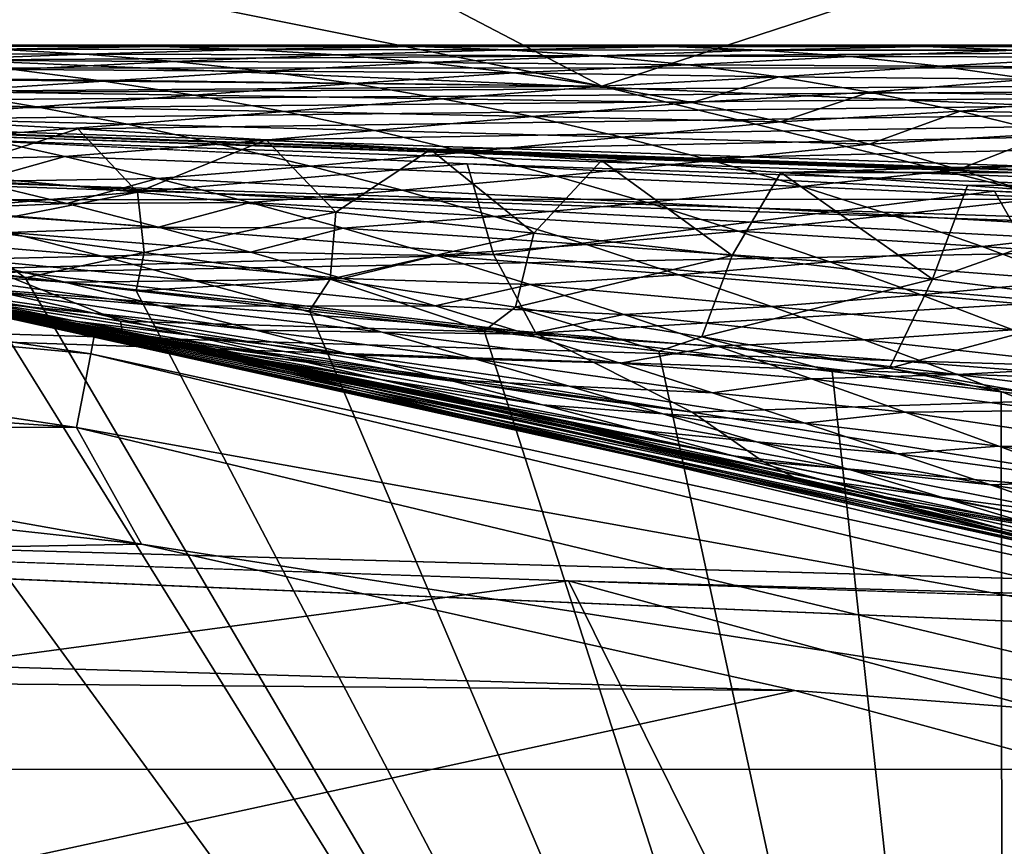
# Model space of a CAD drawing. Header units: metres. Extents: x -24 to 127, y -24 to 24.
# Tile 80 of 151: x 4.19 to 5.64, y 21.32 to 22.54. Entities that reach past the tile are written whole.
import ezdxf

# ---------------------------------------------------------------- set-up
doc = ezdxf.new("R2010")
doc.units = ezdxf.units.M
doc.layers.add('solid_12_381_051_XXX', color=7, linetype='CONTINUOUS')

msp = doc.modelspace()

# ---------------------------------------------------------------- linework, layer by layer
at = {"layer": 'solid_12_381_051_XXX'}
for points in [[(3.848663, 23.063774, -0.07612), (4.062656, 22.637766), (5.044343, 22.439543)], [(5.740109, 22.667179, -0.07612), (3.848663, 23.063774, -0.07612), (5.044343, 22.439543)], [(8.933308, 22.274727, -4), (-7.031469, 22.946747, -4), (7.005678, 22.954544, -4)], [(8.933308, 22.274727, -4), (-8.949168, 22.26848, -4), (-7.031469, 22.946747, -4)], [(5.740109, 22.667179, -0.07612), (5.044343, 22.439543), (6.013725, 22.199797)], [(5.044343, 22.439543), (4.062656, 22.637766), (-0.015625, 22.499403)], [(5.044343, 22.439543), (-0.015625, 22.499403), (1.943811, 22.415854)], [(7.606724, 22.5, 114.515129), (0, 22.5, 114.507355), (2.146884, 22.466335, 114.818726)], [(7.606724, 22.5, 114.515129), (0, 22.5, 109.235703), (0, 22.5, 114.507355)], [(0.16062, 22.5, 109.235703), (0, 22.5, 109.235703), (7.606724, 22.5, 114.515129)], [(0.470087, 22.5, 109.235703), (0.16062, 22.5, 109.235703), (7.606724, 22.5, 114.515129)], [(0.533482, 22.5, 109.235703), (0.470087, 22.5, 109.235703), (7.606724, 22.5, 114.515129)], [(0.906506, 22.5, 109.235703), (0.533482, 22.5, 109.235703), (7.606724, 22.5, 114.515129)], [(1.28007, 22.5, 109.235703), (0.906506, 22.5, 109.235703), (7.606724, 22.5, 114.515129)], [(1.394526, 22.5, 109.235703), (1.28007, 22.5, 109.235703), (7.606724, 22.5, 114.515129)], [(1.653482, 22.5, 109.235703), (1.394526, 22.5, 109.235703), (7.606724, 22.5, 114.515129)], [(1.848878, 22.5, 109.235703), (1.653482, 22.5, 109.235703), (7.606724, 22.5, 114.515129)], [(2.026764, 22.5, 109.235703), (1.848878, 22.5, 109.235703), (7.606724, 22.5, 114.515129)], [(2.297986, 22.5, 109.235703), (2.026764, 22.5, 109.235703), (7.606724, 22.5, 114.515129)], [(10.720442, 22.466816, 114.824646), (7.606724, 22.5, 114.515129), (2.146884, 22.466335, 114.818726)], [(2.399938, 22.5, 109.235703), (2.297986, 22.5, 109.235703), (7.606724, 22.5, 114.515129)], [(2.741849, 22.5, 109.235703), (2.399938, 22.5, 109.235703), (7.606724, 22.5, 114.515129)], [(3.146214, 22.5, 109.235703), (2.741849, 22.5, 109.235703), (7.606724, 22.5, 114.515129)], [(3.519418, 22.5, 109.235703), (3.146214, 22.5, 109.235703), (7.606724, 22.5, 114.515129)], [(3.61309, 22.5, 109.235703), (3.519418, 22.5, 109.235703), (7.606724, 22.5, 114.515129)], [(3.892503, 22.5, 109.235703), (3.61309, 22.5, 109.235703), (7.606724, 22.5, 114.515129)], [(4.040703, 22.5, 109.235703), (3.892503, 22.5, 109.235703), (7.606724, 22.5, 114.515129)], [(4.021681, 22.498631, 109.044868), (4.040703, 22.5, 109.235703), (4.265714, 22.5, 109.235703)], [(4.021681, 22.498631, 109.044868), (4.265714, 22.5, 109.235703), (4.394242, 22.498325, 109.046364)], [(4.265714, 22.5, 109.235703), (4.040703, 22.5, 109.235703), (7.606724, 22.5, 114.515129)], [(4.463353, 22.5, 109.235703), (4.265714, 22.5, 109.235703), (7.606724, 22.5, 114.515129)], [(4.394242, 22.498325, 109.046364), (4.265714, 22.5, 109.235703), (4.463353, 22.5, 109.235703)], [(4.394242, 22.498325, 109.046364), (4.463353, 22.5, 109.235703), (4.639316, 22.5, 109.235703)], [(4.394242, 22.498325, 109.046364), (4.639316, 22.5, 109.235703), (4.771384, 22.497971, 109.042328)], [(4.639316, 22.5, 109.235703), (4.463353, 22.5, 109.235703), (7.606724, 22.5, 114.515129)], [(4.88132, 22.5, 109.235703), (4.639316, 22.5, 109.235703), (7.606724, 22.5, 114.515129)], [(4.771384, 22.497971, 109.042328), (4.639316, 22.5, 109.235703), (4.88132, 22.5, 109.235703)], [(4.771384, 22.497971, 109.042328), (4.88132, 22.5, 109.235703), (5.013588, 22.5, 109.235703)], [(4.771384, 22.497971, 109.042328), (5.013588, 22.5, 109.235703), (5.145227, 22.498013, 109.044296)], [(5.013588, 22.5, 109.235703), (4.88132, 22.5, 109.235703), (7.606724, 22.5, 114.515129)], [(5.294887, 22.5, 109.235703), (5.013588, 22.5, 109.235703), (7.606724, 22.5, 114.515129)], [(5.145227, 22.498013, 109.044296), (5.013588, 22.5, 109.235703), (5.294887, 22.5, 109.235703)], [(5.145227, 22.498013, 109.044296), (5.294887, 22.5, 109.235703), (5.388845, 22.5, 109.235703)], [(5.145227, 22.498013, 109.044296), (5.388845, 22.5, 109.235703), (5.519754, 22.498194, 109.04657)], [(5.388845, 22.5, 109.235703), (5.294887, 22.5, 109.235703), (7.606724, 22.5, 114.515129)], [(5.703902, 22.5, 109.235703), (5.388845, 22.5, 109.235703), (7.606724, 22.5, 114.515129)], [(5.519754, 22.498194, 109.04657), (5.388845, 22.5, 109.235703), (5.703902, 22.5, 109.235703)], [(5.519754, 22.498194, 109.04657), (5.703902, 22.5, 109.235703), (5.76498, 22.5, 109.235703)], [(5.519754, 22.498194, 109.04657), (5.76498, 22.5, 109.235703), (5.895047, 22.498127, 109.049065)], [(3.914098, 22.488068, 108.657295), (4.152921, 22.494389, 108.853584), (4.284176, 22.486998, 108.6623)], [(4.046396, 22.477964, 108.464043), (3.914098, 22.488068, 108.657295), (4.284176, 22.486998, 108.6623)], [(4.152921, 22.494389, 108.853584), (4.021681, 22.498631, 109.044868), (4.394242, 22.498325, 109.046364)], [(4.046396, 22.477964, 108.464043), (4.284176, 22.486998, 108.6623), (4.415474, 22.476198, 108.470978)], [(4.152921, 22.494389, 108.853584), (4.394242, 22.498325, 109.046364), (4.524503, 22.493778, 108.857002)], [(4.284176, 22.486998, 108.6623), (4.152921, 22.494389, 108.853584), (4.524503, 22.493778, 108.857002)], [(4.284176, 22.486998, 108.6623), (4.524503, 22.493778, 108.857002), (4.654765, 22.485983, 108.667694)], [(4.415474, 22.476198, 108.470978), (4.284176, 22.486998, 108.6623), (4.654765, 22.485983, 108.667694)], [(4.524503, 22.493778, 108.857002), (4.394242, 22.498325, 109.046364), (4.771384, 22.497971, 109.042328)], [(4.415474, 22.476198, 108.470978), (4.654765, 22.485983, 108.667694), (4.785057, 22.474558, 108.478401)], [(4.524503, 22.493778, 108.857002), (4.771384, 22.497971, 109.042328), (4.904662, 22.49299, 108.849167)], [(4.654765, 22.485983, 108.667694), (4.524503, 22.493778, 108.857002), (4.904662, 22.49299, 108.849167)], [(4.654765, 22.485983, 108.667694), (4.904662, 22.49299, 108.849167), (5.037927, 22.484238, 108.656128)], [(4.785057, 22.474558, 108.478401), (4.654765, 22.485983, 108.667694), (5.037927, 22.484238, 108.656128)], [(4.904662, 22.49299, 108.849167), (4.771384, 22.497971, 109.042328), (5.145227, 22.498013, 109.044296)], [(4.785057, 22.474558, 108.478401), (5.037927, 22.484238, 108.656128), (5.171206, 22.471176, 108.463165)], [(4.904662, 22.49299, 108.849167), (5.145227, 22.498013, 109.044296), (5.277575, 22.4928, 108.853149)], [(5.037927, 22.484238, 108.656128), (4.904662, 22.49299, 108.849167), (5.277575, 22.4928, 108.853149)], [(5.037927, 22.484238, 108.656128), (5.277575, 22.4928, 108.853149), (5.409888, 22.483374, 108.662193)], [(5.171206, 22.471176, 108.463165), (5.037927, 22.484238, 108.656128), (5.409888, 22.483374, 108.662193)], [(5.277575, 22.4928, 108.853149), (5.145227, 22.498013, 109.044296), (5.519754, 22.498194, 109.04657)], [(5.277575, 22.4928, 108.853149), (5.519754, 22.498194, 109.04657), (5.651132, 22.49251, 108.857559)], [(5.409888, 22.483374, 108.662193), (5.277575, 22.4928, 108.853149), (5.651132, 22.49251, 108.857559)], [(5.409888, 22.483374, 108.662193), (5.651132, 22.49251, 108.857559), (5.782453, 22.482279, 108.668808)], [(5.651132, 22.49251, 108.857559), (5.519754, 22.498194, 109.04657), (5.895047, 22.498127, 109.049065)], [(59.861588, 20.49943, 144.450394), (1.120382, 22.47504, 144.451141), (1.117329, 22.39463, 144.784668)], [(59.861588, 20.49943, 144.450394), (1.333833, 22.467861, 142.70961), (1.120382, 22.47504, 144.451141)], [(4.178785, 22.46442, 108.27066), (4.046396, 22.477964, 108.464043), (4.415474, 22.476198, 108.470978)], [(4.178785, 22.46442, 108.27066), (4.415474, 22.476198, 108.470978), (4.546849, 22.461767, 108.279594)], [(4.546849, 22.461767, 108.279594), (4.415474, 22.476198, 108.470978), (4.785057, 22.474558, 108.478401)], [(4.546849, 22.461767, 108.279594), (4.785057, 22.474558, 108.478401), (4.915408, 22.459154, 108.289108)], [(4.915408, 22.459154, 108.289108), (4.785057, 22.474558, 108.478401), (5.171206, 22.471176, 108.463165)], [(4.915408, 22.459154, 108.289108), (5.171206, 22.471176, 108.463165), (5.304527, 22.453478, 108.270264)], [(5.171206, 22.471176, 108.463165), (5.409888, 22.483374, 108.662193), (5.542191, 22.469273, 108.47139)], [(5.304527, 22.453478, 108.270264), (5.171206, 22.471176, 108.463165), (5.542191, 22.469273, 108.47139)], [(5.542191, 22.469273, 108.47139), (5.409888, 22.483374, 108.662193), (5.782453, 22.482279, 108.668808)], [(5.542191, 22.469273, 108.47139), (5.782453, 22.482279, 108.668808), (5.913735, 22.467031, 108.480293)], [(59.861588, 20.49943, 144.450394), (1.901668, 22.448765, 142.694), (1.333833, 22.467861, 142.70961)], [(10.720442, 22.466816, 114.824646), (2.146884, 22.466335, 114.818726), (3.286784, 22.425842, 114.923088)], [(10.720442, 22.466816, 114.824646), (3.286784, 22.425842, 114.923088), (3.515931, 22.415623, 114.943344)], [(10.720442, 22.466816, 114.824646), (3.515931, 22.415623, 114.943344), (3.756382, 22.40415, 114.964302)], [(10.720442, 22.466816, 114.824646), (3.756382, 22.40415, 114.964302), (4.008495, 22.391323, 114.985878)], [(3.944514, 22.451183, 108.067024), (4.178785, 22.46442, 108.27066), (4.311303, 22.447357, 108.077133)], [(10.720442, 22.466816, 114.824646), (4.008495, 22.391323, 114.985878), (4.27299, 22.37701, 115.008034)], [(4.311303, 22.447357, 108.077133), (4.178785, 22.46442, 108.27066), (4.546849, 22.461767, 108.279594)], [(10.720442, 22.466816, 114.824646), (4.27299, 22.37701, 115.008034), (4.550395, 22.361073, 115.03067)], [(4.311303, 22.447357, 108.077133), (4.546849, 22.461767, 108.279594), (4.678335, 22.443516, 108.08812)], [(4.678335, 22.443516, 108.08812), (4.546849, 22.461767, 108.279594), (4.915408, 22.459154, 108.289108)], [(10.720442, 22.466816, 114.824646), (4.550395, 22.361073, 115.03067), (4.792315, 22.346405, 115.049889)], [(4.678335, 22.443516, 108.08812), (4.915408, 22.459154, 108.289108), (5.045846, 22.439571, 108.09977)], [(10.720442, 22.466816, 114.824646), (4.792315, 22.346405, 115.049889), (5.043769, 22.330414, 115.069305)], [(5.045846, 22.439571, 108.09977), (4.915408, 22.459154, 108.289108), (5.304527, 22.453478, 108.270264)], [(10.720442, 22.466816, 114.824646), (5.043769, 22.330414, 115.069305), (5.307351, 22.312815, 115.089043)], [(5.304527, 22.453478, 108.270264), (5.542191, 22.469273, 108.47139), (5.674509, 22.45013, 108.280701)], [(13.648537, 22.312981, 115.095947), (10.720442, 22.466816, 114.824646), (5.307351, 22.312815, 115.089043)], [(5.674509, 22.45013, 108.280701), (5.542191, 22.469273, 108.47139), (5.913735, 22.467031, 108.480293)], [(59.861588, 20.49943, 144.450394), (59.861588, 20.49943, 142.722382), (1.901668, 22.448765, 142.694)], [(59.859268, 20.418634, 142.388626), (1.901668, 22.448765, 142.694), (59.861588, 20.49943, 142.722382)], [(59.859268, 20.418634, 142.388626), (2.613668, 22.422586, 142.65802), (1.901668, 22.448765, 142.694)], [(4.078206, 22.431995, 107.871361), (3.944514, 22.451183, 108.067024), (4.311303, 22.447357, 108.077133)], [(4.078206, 22.431995, 107.871361), (4.311303, 22.447357, 108.077133), (4.443985, 22.426708, 107.883423)], [(4.443985, 22.426708, 107.883423), (4.311303, 22.447357, 108.077133), (4.678335, 22.443516, 108.08812)], [(4.443985, 22.426708, 107.883423), (4.678335, 22.443516, 108.08812), (4.809963, 22.421326, 107.8965)], [(4.809963, 22.421326, 107.8965), (4.678335, 22.443516, 108.08812), (5.045846, 22.439571, 108.09977)], [(5.176402, 22.41564, 107.910355), (5.045846, 22.439571, 108.09977), (5.304527, 22.453478, 108.270264)], [(5.176402, 22.41564, 107.910355), (5.304527, 22.453478, 108.270264), (5.437919, 22.430876, 108.077377)], [(5.437919, 22.430876, 108.077377), (5.304527, 22.453478, 108.270264), (5.674509, 22.45013, 108.280701)], [(5.437919, 22.430876, 108.077377), (5.674509, 22.45013, 108.280701), (5.806863, 22.425638, 108.090103)], [(6.013725, 22.199797), (5.044343, 22.439543), (1.943811, 22.415854)], [(3.847507, 22.416542, 107.662231), (4.078206, 22.431995, 107.871361), (4.212119, 22.409508, 107.675423)], [(4.212119, 22.409508, 107.675423), (4.078206, 22.431995, 107.871361), (4.443985, 22.426708, 107.883423)], [(4.212119, 22.409508, 107.675423), (4.443985, 22.426708, 107.883423), (4.576868, 22.402428, 107.689484)], [(4.576868, 22.402428, 107.689484), (4.443985, 22.426708, 107.883423), (4.809963, 22.421326, 107.8965)], [(4.809963, 22.421326, 107.8965), (5.045846, 22.439571, 108.09977), (5.176402, 22.41564, 107.910355)], [(5.307099, 22.387245, 107.720825), (5.176402, 22.41564, 107.910355), (5.437919, 22.430876, 108.077377)], [(5.307099, 22.387245, 107.720825), (5.437919, 22.430876, 108.077377), (5.571406, 22.403172, 107.88446)], [(5.571406, 22.403172, 107.88446), (5.437919, 22.430876, 108.077377), (5.806863, 22.425638, 108.090103)], [(6.013725, 22.199797), (1.943811, 22.415854), (3.88823, 22.16086)], [(59.859268, 20.418634, 142.388626), (3.341708, 22.393856, 142.618896), (2.613668, 22.422586, 142.65802)], [(3.9827, 22.392801, 107.464058), (3.847507, 22.416542, 107.662231), (4.212119, 22.409508, 107.675423)], [(4.576868, 22.402428, 107.689484), (4.809963, 22.421326, 107.8965), (4.941766, 22.3951, 107.704712)], [(4.941766, 22.3951, 107.704712), (4.809963, 22.421326, 107.8965), (5.176402, 22.41564, 107.910355)], [(4.941766, 22.3951, 107.704712), (5.176402, 22.41564, 107.910355), (5.307099, 22.387245, 107.720825)], [(5.571406, 22.403172, 107.88446), (5.806863, 22.425638, 108.090103), (5.939272, 22.395634, 107.899551)], [(3.9827, 22.392801, 107.464058), (4.212119, 22.409508, 107.675423), (4.346287, 22.383722, 107.479172)], [(4.346287, 22.383722, 107.479172), (4.212119, 22.409508, 107.675423), (4.576868, 22.402428, 107.689484)], [(4.346287, 22.383722, 107.479172), (4.576868, 22.402428, 107.689484), (4.709981, 22.374472, 107.495277)], [(4.709981, 22.374472, 107.495277), (4.576868, 22.402428, 107.689484), (4.941766, 22.3951, 107.704712)], [(5.437957, 22.354385, 107.531151), (5.307099, 22.387245, 107.720825), (5.571406, 22.403172, 107.88446)], [(5.437957, 22.354385, 107.531151), (5.571406, 22.403172, 107.88446), (5.705008, 22.37031, 107.691483)], [(5.705008, 22.37031, 107.691483), (5.571406, 22.403172, 107.88446), (5.939272, 22.395634, 107.899551)], [(59.859264, 20.418608, 144.783646), (1.117329, 22.39463, 144.784668), (1.109322, 22.16617, 145.039474)], [(59.859264, 20.418608, 144.783646), (59.861588, 20.49943, 144.450394), (1.117329, 22.39463, 144.784668)], [(59.859268, 20.418634, 142.388626), (4.085761, 22.36175, 142.576828), (3.341708, 22.393856, 142.618896)], [(4.118206, 22.366104, 107.26548), (3.9827, 22.392801, 107.464058), (4.346287, 22.383722, 107.479172)], [(4.27299, 22.37701, 115.008034), (4.008495, 22.391323, 114.985878), (4.069588, 22.311153, 115.124931)], [(4.118206, 22.366104, 107.26548), (4.346287, 22.383722, 107.479172), (4.480745, 22.354639, 107.282562)], [(4.480745, 22.354639, 107.282562), (4.346287, 22.383722, 107.479172), (4.709981, 22.374472, 107.495277)], [(4.709981, 22.374472, 107.495277), (4.941766, 22.3951, 107.704712), (5.073767, 22.364794, 107.512718)], [(5.073767, 22.364794, 107.512718), (4.941766, 22.3951, 107.704712), (5.307099, 22.387245, 107.720825)], [(5.073767, 22.364794, 107.512718), (5.307099, 22.387245, 107.720825), (5.437957, 22.354385, 107.531151)], [(2.379208, 22.333435, 118.200302), (2.3835, 22.373398, 118.350304), (4.299884, 22.085312, 118.350304)], [(3.850534, 22.168072, 140.650482), (4.299884, 22.085312, 118.350304), (2.3835, 22.373398, 118.350304)], [(4.27299, 22.37701, 115.008034), (4.069588, 22.311153, 115.124931), (4.361027, 22.283686, 115.155838)], [(4.550395, 22.361073, 115.03067), (4.27299, 22.37701, 115.008034), (4.361027, 22.283686, 115.155838)], [(4.480745, 22.354639, 107.282562), (4.709981, 22.374472, 107.495277), (4.843349, 22.34285, 107.300781)], [(4.843349, 22.34285, 107.300781), (4.709981, 22.374472, 107.495277), (5.073767, 22.364794, 107.512718)], [(5.568989, 22.317068, 107.341293), (5.437957, 22.354385, 107.531151), (5.705008, 22.37031, 107.691483)], [(5.568989, 22.317068, 107.341293), (5.705008, 22.37031, 107.691483), (5.838737, 22.332249, 107.498398)], [(3.988486, 22.330139, 106.907608), (4.118206, 22.366104, 107.26548), (4.254056, 22.336496, 107.066475)], [(4.085761, 22.36175, 142.576828), (4.845806, 22.325695, 142.532043), (4.059306, 22.258532, 142.034149)], [(59.859268, 20.418634, 142.388626), (4.845806, 22.325695, 142.532043), (4.085761, 22.36175, 142.576828)], [(4.254056, 22.336496, 107.066475), (4.118206, 22.366104, 107.26548), (4.480745, 22.354639, 107.282562)], [(4.254056, 22.336496, 107.066475), (4.480745, 22.354639, 107.282562), (4.615512, 22.322309, 107.085579)], [(4.550395, 22.361073, 115.03067), (4.361027, 22.283686, 115.155838), (4.652556, 22.25444, 115.185341)], [(4.615512, 22.322309, 107.085579), (4.480745, 22.354639, 107.282562), (4.843349, 22.34285, 107.300781)], [(4.792315, 22.346405, 115.049889), (4.550395, 22.361073, 115.03067), (4.652556, 22.25444, 115.185341)], [(4.843349, 22.34285, 107.300781), (5.073767, 22.364794, 107.512718), (5.205983, 22.330439, 107.320488)], [(5.205983, 22.330439, 107.320488), (5.073767, 22.364794, 107.512718), (5.437957, 22.354385, 107.531151)], [(5.205983, 22.330439, 107.320488), (5.437957, 22.354385, 107.531151), (5.568989, 22.317068, 107.341293)], [(4.615512, 22.322309, 107.085579), (4.843349, 22.34285, 107.300781), (4.976988, 22.307611, 107.105957)], [(4.792315, 22.346405, 115.049889), (4.652556, 22.25444, 115.185341), (4.944096, 22.223469, 115.213303)], [(5.043769, 22.330414, 115.069305), (4.792315, 22.346405, 115.049889), (4.944096, 22.223469, 115.213303)], [(4.976988, 22.307611, 107.105957), (4.843349, 22.34285, 107.300781), (5.205983, 22.330439, 107.320488)], [(2.367551, 22.224112, 118.090416), (2.379208, 22.333435, 118.200302), (4.292181, 22.045864, 118.200302)], [(4.292181, 22.045864, 118.200302), (2.379208, 22.333435, 118.200302), (4.299884, 22.085312, 118.350304)], [(4.122616, 22.299694, 106.710899), (3.988486, 22.330139, 106.907608), (4.254056, 22.336496, 107.066475)], [(4.845806, 22.325695, 142.532043), (4.884648, 22.192183, 142.022797), (4.059306, 22.258532, 142.034149)], [(4.122616, 22.299694, 106.710899), (4.254056, 22.336496, 107.066475), (4.390268, 22.304052, 106.867004)], [(4.390268, 22.304052, 106.867004), (4.254056, 22.336496, 107.066475), (4.615512, 22.322309, 107.085579)], [(4.845806, 22.325695, 142.532043), (5.621825, 22.285105, 142.484924), (4.884648, 22.192183, 142.022797)], [(59.859268, 20.418634, 142.388626), (5.621825, 22.285105, 142.484924), (4.845806, 22.325695, 142.532043)], [(5.043769, 22.330414, 115.069305), (4.944096, 22.223469, 115.213303), (5.235874, 22.19079, 115.239609)], [(4.976988, 22.307611, 107.105957), (5.205983, 22.330439, 107.320488), (5.338429, 22.292076, 107.127991)], [(5.307351, 22.312815, 115.089043), (5.043769, 22.330414, 115.069305), (5.235874, 22.19079, 115.239609)], [(5.338429, 22.292076, 107.127991), (5.205983, 22.330439, 107.320488), (5.568989, 22.317068, 107.341293)], [(5.700193, 22.275343, 107.151237), (5.568989, 22.317068, 107.341293), (5.838737, 22.332249, 107.498398)], [(4.361027, 22.283686, 115.155838), (4.069588, 22.311153, 115.124931), (4.097336, 22.231724, 115.299133)], [(4.390268, 22.304052, 106.867004), (4.615512, 22.322309, 107.085579), (4.750601, 22.2868, 106.888199)], [(4.750601, 22.2868, 106.888199), (4.615512, 22.322309, 107.085579), (4.976988, 22.307611, 107.105957)], [(5.307351, 22.312815, 115.089043), (5.235874, 22.19079, 115.239609), (5.530911, 22.155968, 115.264549)], [(13.648537, 22.312981, 115.095947), (5.307351, 22.312815, 115.089043), (5.582011, 22.293514, 115.108955)], [(5.582011, 22.293514, 115.108955), (5.307351, 22.312815, 115.089043), (5.530911, 22.155968, 115.264549)], [(5.338429, 22.292076, 107.127991), (5.568989, 22.317068, 107.341293), (5.700193, 22.275343, 107.151237)], [(13.648537, 22.312981, 115.095947), (5.582011, 22.293514, 115.108955), (5.859933, 22.272806, 115.128555)], [(3.898942, 22.289082, 106.490494), (4.122616, 22.299694, 106.710899), (4.25714, 22.267002, 106.51368)], [(4.25714, 22.267002, 106.51368), (4.122616, 22.299694, 106.710899), (4.390268, 22.304052, 106.867004)], [(4.25714, 22.267002, 106.51368), (4.390268, 22.304052, 106.867004), (4.526853, 22.268858, 106.667076)], [(4.526853, 22.268858, 106.667076), (4.390268, 22.304052, 106.867004), (4.750601, 22.2868, 106.888199)], [(4.750601, 22.2868, 106.888199), (4.976988, 22.307611, 107.105957), (5.110907, 22.268826, 106.910797)], [(5.110907, 22.268826, 106.910797), (4.976988, 22.307611, 107.105957), (5.338429, 22.292076, 107.127991)], [(4.035035, 22.257675, 106.290787), (3.898942, 22.289082, 106.490494), (4.25714, 22.267002, 106.51368)], [(4.361027, 22.283686, 115.155838), (4.097336, 22.231724, 115.299133), (4.370745, 22.195019, 115.337387)], [(4.652556, 22.25444, 115.185341), (4.361027, 22.283686, 115.155838), (4.370745, 22.195019, 115.337387)], [(4.526853, 22.268858, 106.667076), (4.750601, 22.2868, 106.888199), (4.886018, 22.248203, 106.690407)], [(4.886018, 22.248203, 106.690407), (4.750601, 22.2868, 106.888199), (5.110907, 22.268826, 106.910797)], [(5.621825, 22.285105, 142.484924), (5.714018, 22.122562, 142.009384), (4.884648, 22.192183, 142.022797)], [(5.110907, 22.268826, 106.910797), (5.338429, 22.292076, 107.127991), (5.471093, 22.249798, 106.935226)], [(5.471093, 22.249798, 106.935226), (5.338429, 22.292076, 107.127991), (5.700193, 22.275343, 107.151237)], [(5.859933, 22.272806, 115.128555), (5.582011, 22.293514, 115.108955), (5.530911, 22.155968, 115.264549)], [(5.621825, 22.285105, 142.484924), (6.414426, 22.239439, 142.436066), (5.714018, 22.122562, 142.009384)], [(59.859268, 20.418634, 142.388626), (6.414426, 22.239439, 142.436066), (5.621825, 22.285105, 142.484924)], [(10.794077, 21.435608, -4), (-10.799569, 21.432852, -4), (-8.949168, 22.26848, -4)], [(10.794077, 21.435608, -4), (-8.949168, 22.26848, -4), (8.933308, 22.274727, -4)], [(4.035035, 22.257675, 106.290787), (4.25714, 22.267002, 106.51368), (4.392055, 22.232174, 106.315964)], [(4.392055, 22.232174, 106.315964), (4.25714, 22.267002, 106.51368), (4.526853, 22.268858, 106.667076)], [(4.392055, 22.232174, 106.315964), (4.526853, 22.268858, 106.667076), (4.663803, 22.231035, 106.466682)], [(4.663803, 22.231035, 106.466682), (4.526853, 22.268858, 106.667076), (4.886018, 22.248203, 106.690407)], [(4.886018, 22.248203, 106.690407), (5.110907, 22.268826, 106.910797), (5.245086, 22.226622, 106.715317)], [(5.245086, 22.226622, 106.715317), (5.110907, 22.268826, 106.910797), (5.471093, 22.249798, 106.935226)], [(5.471093, 22.249798, 106.935226), (5.700193, 22.275343, 107.151237), (5.831543, 22.229294, 106.960983)], [(5.859933, 22.272806, 115.128555), (5.530911, 22.155968, 115.264549), (5.821305, 22.119738, 115.287628)], [(4.171547, 22.224522, 106.090553), (4.035035, 22.257675, 106.290787), (4.392055, 22.232174, 106.315964)], [(4.141366, 22.171486, 141.46669), (4.059306, 22.258532, 142.034149), (4.884648, 22.192183, 142.022797)], [(4.652556, 22.25444, 115.185341), (4.370745, 22.195019, 115.337387), (4.644209, 22.156004, 115.373924)], [(4.944096, 22.223469, 115.213303), (4.652556, 22.25444, 115.185341), (4.644209, 22.156004, 115.373924)], [(4.663803, 22.231035, 106.466682), (4.886018, 22.248203, 106.690407), (5.021731, 22.206684, 106.492249)], [(5.021731, 22.206684, 106.492249), (4.886018, 22.248203, 106.690407), (5.245086, 22.226622, 106.715317)], [(5.245086, 22.226622, 106.715317), (5.471093, 22.249798, 106.935226), (5.603945, 22.203733, 106.74221)], [(5.603945, 22.203733, 106.74221), (5.471093, 22.249798, 106.935226), (5.831543, 22.229294, 106.960983)], [(4.27116, 21.937948, 118.090416), (2.367551, 22.224112, 118.090416), (4.292181, 22.045864, 118.200302)], [(2.422657, 22.066822, 118.050301), (2.367551, 22.224112, 118.090416), (4.27116, 21.937948, 118.090416)], [(4.336061, 22.094055, 140.899307), (3.850534, 22.168072, 140.650482), (3.499814, 22.226141, 140.843994)], [(4.141366, 22.171486, 141.46669), (4.336061, 22.094055, 140.899307), (3.499814, 22.226141, 140.843994)], [(3.91601, 22.201752, 115.449051), (4.195832, 22.157755, 115.500305), (4.097336, 22.231724, 115.299133)], [(3.974323, 22.217892, 105.831131), (4.171547, 22.224522, 106.090553), (4.30843, 22.189785, 105.889854)], [(4.097336, 22.231724, 115.299133), (4.195832, 22.157755, 115.500305), (4.370745, 22.195019, 115.337387)], [(4.171547, 22.224522, 106.090553), (4.392055, 22.232174, 106.315964), (4.52732, 22.195379, 106.117813)], [(4.30843, 22.189785, 105.889854), (4.171547, 22.224522, 106.090553), (4.52732, 22.195379, 106.117813)], [(4.52732, 22.195379, 106.117813), (4.392055, 22.232174, 106.315964), (4.663803, 22.231035, 106.466682)], [(4.52732, 22.195379, 106.117813), (4.663803, 22.231035, 106.466682), (4.801081, 22.190765, 106.265877)], [(4.944096, 22.223469, 115.213303), (4.644209, 22.156004, 115.373924), (4.917281, 22.114782, 115.408554)], [(4.801081, 22.190765, 106.265877), (4.663803, 22.231035, 106.466682), (5.021731, 22.206684, 106.492249)], [(5.235874, 22.19079, 115.239609), (4.944096, 22.223469, 115.213303), (4.917281, 22.114782, 115.408554)], [(5.021731, 22.206684, 106.492249), (5.245086, 22.226622, 106.715317), (5.379491, 22.18116, 106.519531)], [(5.379491, 22.18116, 106.519531), (5.245086, 22.226622, 106.715317), (5.603945, 22.203733, 106.74221)], [(5.603945, 22.203733, 106.74221), (5.831543, 22.229294, 106.960983), (5.963014, 22.17902, 106.770538)], [(4.114131, 22.185158, 105.626076), (3.974323, 22.217892, 105.831131), (4.30843, 22.189785, 105.889854)], [(4.366659, 21.766308, 118.050301), (0.443389, 22.195572, 118.050301), (3.399066, 21.938036, 118.050301)], [(0.443389, 21.695469, 118.050301), (0.443389, 22.195572, 118.050301), (4.366659, 21.766308, 118.050301)], [(3.815386, 22.202042, 115.500305), (3.783211, 20.147884, 115.500305), (5.634595, 19.70966, 115.500305)], [(4.108851, 22.167843, 115.500305), (3.815386, 22.202042, 115.500305), (5.634595, 19.70966, 115.500305)], [(3.875096, 22.198647, 105.428017), (4.114131, 22.185158, 105.626076), (4.254255, 22.151327, 105.420647)], [(4.015444, 22.168392, 105.222267), (3.875096, 22.198647, 105.428017), (4.254255, 22.151327, 105.420647)], [(6.968518, 21.918751), (6.013725, 22.199797), (3.88823, 22.16086)], [(3.91601, 22.201752, 115.449051), (4.108851, 22.167843, 115.500305), (4.195832, 22.157755, 115.500305)], [(4.370745, 22.195019, 115.337387), (4.195832, 22.157755, 115.500305), (4.359159, 22.138824, 115.500305)], [(4.30843, 22.189785, 105.889854), (4.52732, 22.195379, 106.117813), (4.662891, 22.156794, 105.919281)], [(4.370745, 22.195019, 115.337387), (4.359159, 22.138824, 115.500305), (4.644209, 22.156004, 115.373924)], [(4.662891, 22.156794, 105.919281), (4.52732, 22.195379, 106.117813), (4.801081, 22.190765, 106.265877)], [(4.801081, 22.190765, 106.265877), (5.021731, 22.206684, 106.492249), (5.157701, 22.162422, 106.293755)], [(5.157701, 22.162422, 106.293755), (5.021731, 22.206684, 106.492249), (5.379491, 22.18116, 106.519531)], [(5.379491, 22.18116, 106.519531), (5.603945, 22.203733, 106.74221), (5.736956, 22.154026, 106.548965)], [(5.736956, 22.154026, 106.548965), (5.603945, 22.203733, 106.74221), (5.963014, 22.17902, 106.770538)], [(4.114131, 22.185158, 105.626076), (4.30843, 22.189785, 105.889854), (4.44563, 22.153631, 105.688774)], [(4.254255, 22.151327, 105.420647), (4.114131, 22.185158, 105.626076), (4.44563, 22.153631, 105.688774)], [(4.141366, 22.171486, 141.46669), (4.884648, 22.192183, 142.022797), (4.946973, 22.076342, 141.487991)], [(4.44563, 22.153631, 105.688774), (4.30843, 22.189785, 105.889854), (4.662891, 22.156794, 105.919281)], [(4.662891, 22.156794, 105.919281), (4.801081, 22.190765, 106.265877), (4.938641, 22.148243, 106.06472)], [(4.938641, 22.148243, 106.06472), (4.801081, 22.190765, 106.265877), (5.157701, 22.162422, 106.293755)], [(4.946973, 22.076342, 141.487991), (4.884648, 22.192183, 142.022797), (5.714018, 22.122562, 142.009384)], [(5.235874, 22.19079, 115.239609), (4.917281, 22.114782, 115.408554), (5.19152, 22.071121, 115.441299)], [(5.157701, 22.162422, 106.293755), (5.379491, 22.18116, 106.519531), (5.514088, 22.132626, 106.323486)], [(5.530911, 22.155968, 115.264549), (5.235874, 22.19079, 115.239609), (5.19152, 22.071121, 115.441299)], [(5.514088, 22.132626, 106.323486), (5.379491, 22.18116, 106.519531), (5.736956, 22.154026, 106.548965)], [(59.851891, 20.189459, 145.038422), (1.109322, 22.16617, 145.039474), (1.09805, 21.843668, 145.148468)], [(59.851891, 20.189459, 145.038422), (59.859264, 20.418608, 144.783646), (1.109322, 22.16617, 145.039474)], [(3.850534, 22.168072, 140.650482), (4.339141, 22.077633, 140.394684), (4.299884, 22.085312, 118.350304)], [(4.336061, 22.094055, 140.899307), (4.339141, 22.077633, 140.394684), (3.850534, 22.168072, 140.650482)], [(4.015444, 22.168392, 105.222267), (4.254255, 22.151327, 105.420647), (4.394629, 22.116556, 105.214928)], [(4.156033, 22.137405, 105.016251), (4.015444, 22.168392, 105.222267), (4.394629, 22.116556, 105.214928)], [(4.195832, 22.157755, 115.500305), (4.108851, 22.167843, 115.500305), (5.634595, 19.70966, 115.500305)], [(4.141366, 22.171486, 141.46669), (4.946973, 22.076342, 141.487991), (4.336061, 22.094055, 140.899307)], [(3.88823, 22.16086), (5.651778, 21.778599, 102.825623), (5.74998, 21.752878, 102.74559)], [(5.80819, 21.737371), (3.88823, 22.16086), (5.74998, 21.752878, 102.74559)], [(3.88823, 22.16086), (5.583584, 21.796183, 102.880989), (5.651778, 21.778599, 102.825623)], [(3.88823, 22.16086), (5.414263, 21.83886, 103.017952), (5.583584, 21.796183, 102.880989)], [(3.88823, 22.16086), (5.242557, 21.880713, 103.156479), (5.414263, 21.83886, 103.017952)], [(3.88823, 22.16086), (5.06901, 21.921568, 103.296532), (5.242557, 21.880713, 103.156479)], [(3.88823, 22.16086), (4.89417, 21.961264, 103.43811), (5.06901, 21.921568, 103.296532)], [(3.88823, 22.16086), (4.816672, 21.978392, 103.501129), (4.89417, 21.961264, 103.43811)], [(3.88823, 22.16086), (4.718591, 21.999657, 103.5812), (4.816672, 21.978392, 103.501129)], [(3.88823, 22.16086), (4.54283, 22.036621, 103.725769), (4.718591, 21.999657, 103.5812)], [(3.88823, 22.16086), (4.366534, 22.072231, 103.871834), (4.54283, 22.036621, 103.725769)], [(3.88823, 22.16086), (4.188977, 22.106615, 104.019424), (4.366534, 22.072231, 103.871834)], [(3.88823, 22.16086), (4.010169, 22.13975, 104.168533), (4.188977, 22.106615, 104.019424)], [(6.968518, 21.918751), (3.88823, 22.16086), (5.80819, 21.737371)], [(4.359159, 22.138824, 115.500305), (4.195832, 22.157755, 115.500305), (5.634595, 19.70966, 115.500305)], [(4.254255, 22.151327, 105.420647), (4.44563, 22.153631, 105.688774), (4.583092, 22.116236, 105.487373)], [(4.394629, 22.116556, 105.214928), (4.254255, 22.151327, 105.420647), (4.583092, 22.116236, 105.487373)], [(4.644209, 22.156004, 115.373924), (4.359159, 22.138824, 115.500305), (4.614203, 22.109407, 115.500305)], [(4.44563, 22.153631, 105.688774), (4.662891, 22.156794, 105.919281), (4.798719, 22.116604, 105.720436)], [(4.583092, 22.116236, 105.487373), (4.44563, 22.153631, 105.688774), (4.798719, 22.116604, 105.720436)], [(4.644209, 22.156004, 115.373924), (4.614203, 22.109407, 115.500305), (4.870801, 22.079727, 115.500305)], [(4.644209, 22.156004, 115.373924), (4.870801, 22.079727, 115.500305), (4.917281, 22.114782, 115.408554)], [(4.798719, 22.116604, 105.720436), (4.662891, 22.156794, 105.919281), (4.938641, 22.148243, 106.06472)], [(4.938641, 22.148243, 106.06472), (5.157701, 22.162422, 106.293755), (5.29389, 22.115631, 106.094971)], [(5.29389, 22.115631, 106.094971), (5.157701, 22.162422, 106.293755), (5.514088, 22.132626, 106.323486)], [(5.530911, 22.155968, 115.264549), (5.19152, 22.071121, 115.441299), (5.467306, 22.024895, 115.472191)], [(5.821305, 22.119738, 115.287628), (5.530911, 22.155968, 115.264549), (5.467306, 22.024895, 115.472191)], [(5.514088, 22.132626, 106.323486), (5.736956, 22.154026, 106.548965), (5.870102, 22.100927, 106.355476)], [(4.272878, 22.093702, 104.297356), (4.010169, 22.13975, 104.168533), (3.955435, 22.149595, 104.214272)], [(4.272878, 22.093702, 104.297356), (3.955435, 22.149595, 104.214272), (4.134961, 22.121672, 104.49926)], [(3.996711, 22.149216, 104.701683), (4.156033, 22.137405, 105.016251), (4.296784, 22.105804, 104.810059)], [(4.134961, 22.121672, 104.49926), (3.996711, 22.149216, 104.701683), (4.296784, 22.105804, 104.810059)], [(4.272878, 22.093702, 104.297356), (4.188977, 22.106615, 104.019424), (4.010169, 22.13975, 104.168533)], [(4.156033, 22.137405, 105.016251), (4.394629, 22.116556, 105.214928), (4.535186, 22.080999, 105.00901)], [(4.296784, 22.105804, 104.810059), (4.156033, 22.137405, 105.016251), (4.535186, 22.080999, 105.00901)], [(4.614203, 22.109407, 115.500305), (4.359159, 22.138824, 115.500305), (5.634595, 19.70966, 115.500305)], [(4.798719, 22.116604, 105.720436), (4.938641, 22.148243, 106.06472), (5.07644, 22.103687, 105.863251)], [(5.07644, 22.103687, 105.863251), (4.938641, 22.148243, 106.06472), (5.29389, 22.115631, 106.094971)], [(4.946973, 22.076342, 141.487991), (5.714018, 22.122562, 142.009384), (5.756107, 21.97893, 141.507919)], [(5.29389, 22.115631, 106.094971), (5.514088, 22.132626, 106.323486), (5.648847, 22.08128, 106.127182)], [(5.648847, 22.08128, 106.127182), (5.514088, 22.132626, 106.323486), (5.870102, 22.100927, 106.355476)], [(4.134961, 22.121672, 104.49926), (4.296784, 22.105804, 104.810059), (4.437462, 22.073711, 104.604034)], [(4.272878, 22.093702, 104.297356), (4.134961, 22.121672, 104.49926), (4.437462, 22.073711, 104.604034)], [(4.394629, 22.116556, 105.214928), (4.583092, 22.116236, 105.487373), (4.720761, 22.077774, 105.285736)], [(4.535186, 22.080999, 105.00901), (4.394629, 22.116556, 105.214928), (4.720761, 22.077774, 105.285736)], [(4.583092, 22.116236, 105.487373), (4.798719, 22.116604, 105.720436), (4.934757, 22.075012, 105.521332)], [(4.720761, 22.077774, 105.285736), (4.583092, 22.116236, 105.487373), (4.934757, 22.075012, 105.521332)], [(4.870801, 22.079727, 115.500305), (4.614203, 22.109407, 115.500305), (5.634595, 19.70966, 115.500305)], [(4.934757, 22.075012, 105.521332), (4.798719, 22.116604, 105.720436), (5.07644, 22.103687, 105.863251)], [(4.917281, 22.114782, 115.408554), (4.870801, 22.079727, 115.500305), (5.127853, 22.04982, 115.500305)], [(4.917281, 22.114782, 115.408554), (5.127853, 22.04982, 115.500305), (5.19152, 22.071121, 115.441299)], [(5.07644, 22.103687, 105.863251), (5.29389, 22.115631, 106.094971), (5.430263, 22.066561, 105.895927)], [(5.430263, 22.066561, 105.895927), (5.29389, 22.115631, 106.094971), (5.648847, 22.08128, 106.127182)], [(5.821305, 22.119738, 115.287628), (5.467306, 22.024895, 115.472191), (5.740795, 21.97695, 115.500305)], [(4.410787, 22.06525, 104.095459), (4.366534, 22.072231, 103.871834), (4.188977, 22.106615, 104.019424)], [(4.410787, 22.06525, 104.095459), (4.188977, 22.106615, 104.019424), (4.272878, 22.093702, 104.297356)], [(4.272878, 22.093702, 104.297356), (4.437462, 22.073711, 104.604034), (4.577829, 22.041216, 104.398483)], [(4.410787, 22.06525, 104.095459), (4.272878, 22.093702, 104.297356), (4.577829, 22.041216, 104.398483)], [(4.296784, 22.105804, 104.810059), (4.535186, 22.080999, 105.00901), (4.675711, 22.044834, 104.803192)], [(4.437462, 22.073711, 104.604034), (4.296784, 22.105804, 104.810059), (4.675711, 22.044834, 104.803192)], [(4.336061, 22.094055, 140.899307), (5.177239, 21.96034, 140.95401), (4.339141, 22.077633, 140.394684)], [(4.946973, 22.076342, 141.487991), (5.177239, 21.96034, 140.95401), (4.336061, 22.094055, 140.899307)], [(4.934757, 22.075012, 105.521332), (5.07644, 22.103687, 105.863251), (5.214434, 22.057331, 105.66153)], [(5.214434, 22.057331, 105.66153), (5.07644, 22.103687, 105.863251), (5.430263, 22.066561, 105.895927)], [(4.292181, 22.045864, 118.200302), (4.299884, 22.085312, 118.350304), (6.184378, 21.633389, 118.350304)], [(5.852714, 21.725464, 139.694412), (6.184378, 21.633389, 118.350304), (4.299884, 22.085312, 118.350304)], [(5.436255, 21.833395, 139.874405), (5.852714, 21.725464, 139.694412), (4.299884, 22.085312, 118.350304)], [(5.342222, 21.856594, 139.916306), (5.436255, 21.833395, 139.874405), (4.299884, 22.085312, 118.350304)], [(4.836585, 21.974018, 140.149979), (5.342222, 21.856594, 139.916306), (4.299884, 22.085312, 118.350304)], [(4.468648, 22.051785, 140.329468), (4.836585, 21.974018, 140.149979), (4.299884, 22.085312, 118.350304)], [(4.339141, 22.077633, 140.394684), (4.468648, 22.051785, 140.329468), (4.299884, 22.085312, 118.350304)], [(4.535186, 22.080999, 105.00901), (4.720761, 22.077774, 105.285736), (4.858538, 22.038435, 105.083992)], [(4.675711, 22.044834, 104.803192), (4.535186, 22.080999, 105.00901), (4.858538, 22.038435, 105.083992)], [(5.127853, 22.04982, 115.500305), (4.870801, 22.079727, 115.500305), (5.634595, 19.70966, 115.500305)], [(5.430263, 22.066561, 105.895927), (5.648847, 22.08128, 106.127182), (5.783735, 22.027399, 105.930641)], [(3.399066, 21.938036, 118.050301), (2.422657, 22.066822, 118.050301), (4.27116, 21.937948, 118.090416)], [(5.177239, 21.96034, 140.95401), (4.468648, 22.051785, 140.329468), (4.339141, 22.077633, 140.394684)], [(4.549194, 22.036217, 103.89283), (4.54283, 22.036621, 103.725769), (4.366534, 22.072231, 103.871834)], [(4.549194, 22.036217, 103.89283), (4.366534, 22.072231, 103.871834), (4.410787, 22.06525, 104.095459)], [(4.410787, 22.06525, 104.095459), (4.577829, 22.041216, 104.398483), (4.718617, 22.008224, 104.192345)], [(4.549194, 22.036217, 103.89283), (4.410787, 22.06525, 104.095459), (4.718617, 22.008224, 104.192345)], [(4.437462, 22.073711, 104.604034), (4.675711, 22.044834, 104.803192), (4.815949, 22.008226, 104.597824)], [(4.577829, 22.041216, 104.398483), (4.437462, 22.073711, 104.604034), (4.815949, 22.008226, 104.597824)], [(4.720761, 22.077774, 105.285736), (4.934757, 22.075012, 105.521332), (5.070941, 22.032221, 105.322052)], [(4.858538, 22.038435, 105.083992), (4.720761, 22.077774, 105.285736), (5.070941, 22.032221, 105.322052)], [(5.070941, 22.032221, 105.322052), (4.934757, 22.075012, 105.521332), (5.214434, 22.057331, 105.66153)], [(4.946973, 22.076342, 141.487991), (5.756107, 21.97893, 141.507919), (5.177239, 21.96034, 140.95401)], [(5.19152, 22.071121, 115.441299), (5.127853, 22.04982, 115.500305), (5.383109, 22.019848, 115.500305)], [(5.19152, 22.071121, 115.441299), (5.383109, 22.019848, 115.500305), (5.467306, 22.024895, 115.472191)], [(5.214434, 22.057331, 105.66153), (5.430263, 22.066561, 105.895927), (5.566763, 22.015478, 105.696671)], [(5.566763, 22.015478, 105.696671), (5.430263, 22.066561, 105.895927), (5.783735, 22.027399, 105.930641)], [(5.28182, 21.886982, 140.41188), (4.836585, 21.974018, 140.149979), (4.468648, 22.051785, 140.329468)], [(5.177239, 21.96034, 140.95401), (5.28182, 21.886982, 140.41188), (4.468648, 22.051785, 140.329468)], [(5.070941, 22.032221, 105.322052), (5.214434, 22.057331, 105.66153), (5.352532, 22.009436, 105.459656)], [(5.383109, 22.019848, 115.500305), (5.127853, 22.04982, 115.500305), (5.634595, 19.70966, 115.500305)], [(5.352532, 22.009436, 105.459656), (5.214434, 22.057331, 105.66153), (5.566763, 22.015478, 105.696671)], [(4.27116, 21.937948, 118.090416), (4.292181, 22.045864, 118.200302), (6.173312, 21.594749, 118.200302)], [(6.173312, 21.594749, 118.200302), (4.292181, 22.045864, 118.200302), (6.184378, 21.633389, 118.350304)], [(4.687223, 22.006699, 103.690712), (4.718591, 21.999657, 103.5812), (4.54283, 22.036621, 103.725769)], [(4.687223, 22.006699, 103.690712), (4.54283, 22.036621, 103.725769), (4.549194, 22.036217, 103.89283)], [(4.549194, 22.036217, 103.89283), (4.718617, 22.008224, 104.192345), (4.859725, 21.974789, 103.985733)], [(4.687223, 22.006699, 103.690712), (4.549194, 22.036217, 103.89283), (4.859725, 21.974789, 103.985733)], [(4.577829, 22.041216, 104.398483), (4.815949, 22.008226, 104.597824), (4.956625, 21.971111, 104.391846)], [(4.718617, 22.008224, 104.192345), (4.577829, 22.041216, 104.398483), (4.956625, 21.971111, 104.391846)], [(4.675711, 22.044834, 104.803192), (4.858538, 22.038435, 105.083992), (4.996086, 21.99847, 104.882607)], [(4.815949, 22.008226, 104.597824), (4.675711, 22.044834, 104.803192), (4.996086, 21.99847, 104.882607)], [(4.858538, 22.038435, 105.083992), (5.070941, 22.032221, 105.322052), (5.206989, 21.988518, 105.122978)], [(4.996086, 21.99847, 104.882607), (4.858538, 22.038435, 105.083992), (5.206989, 21.988518, 105.122978)], [(5.206989, 21.988518, 105.122978), (5.070941, 22.032221, 105.322052), (5.352532, 22.009436, 105.459656)], [(5.467306, 22.024895, 115.472191), (5.383109, 22.019848, 115.500305), (5.631573, 21.990152, 115.500305)], [(5.467306, 22.024895, 115.472191), (5.631573, 21.990152, 115.500305), (5.740795, 21.97695, 115.500305)], [(5.566763, 22.015478, 105.696671), (5.783735, 22.027399, 105.930641), (5.918554, 21.971361, 105.734116)], [(4.687223, 22.006699, 103.690712), (4.816672, 21.978392, 103.501129), (4.718591, 21.999657, 103.5812)], [(4.687223, 22.006699, 103.690712), (4.999433, 21.94129, 103.781136), (4.816672, 21.978392, 103.501129)], [(4.687223, 22.006699, 103.690712), (4.859725, 21.974789, 103.985733), (4.999433, 21.94129, 103.781136)], [(4.718617, 22.008224, 104.192345), (4.956625, 21.971111, 104.391846), (5.097703, 21.933601, 104.18528)], [(4.859725, 21.974789, 103.985733), (4.718617, 22.008224, 104.192345), (5.097703, 21.933601, 104.18528)], [(4.815949, 22.008226, 104.597824), (4.996086, 21.99847, 104.882607), (5.133694, 21.957952, 104.681152)], [(4.956625, 21.971111, 104.391846), (4.815949, 22.008226, 104.597824), (5.133694, 21.957952, 104.681152)], [(5.206989, 21.988518, 105.122978), (5.352532, 22.009436, 105.459656), (5.490409, 21.960371, 105.258095)], [(5.352532, 22.009436, 105.459656), (5.566763, 22.015478, 105.696671), (5.703117, 21.962769, 105.497581)], [(5.490409, 21.960371, 105.258095), (5.352532, 22.009436, 105.459656), (5.703117, 21.962769, 105.497581)], [(5.631573, 21.990152, 115.500305), (5.383109, 22.019848, 115.500305), (5.634595, 19.70966, 115.500305)], [(5.703117, 21.962769, 105.497581), (5.566763, 22.015478, 105.696671), (5.918554, 21.971361, 105.734116)], [(4.996086, 21.99847, 104.882607), (5.206989, 21.988518, 105.122978), (5.342929, 21.944092, 104.924065)], [(5.133694, 21.957952, 104.681152), (4.996086, 21.99847, 104.882607), (5.342929, 21.944092, 104.924065)], [(5.135253, 21.908302, 103.582184), (4.89417, 21.961264, 103.43811), (4.816672, 21.978392, 103.501129)], [(5.135253, 21.908302, 103.582184), (4.816672, 21.978392, 103.501129), (4.999433, 21.94129, 103.781136)], [(5.756107, 21.97893, 141.507919), (6.02179, 21.825081, 141.007919), (5.177239, 21.96034, 140.95401)], [(5.342929, 21.944092, 104.924065), (5.206989, 21.988518, 105.122978), (5.490409, 21.960371, 105.258095)], [(5.740795, 21.97695, 115.500305), (5.631573, 21.990152, 115.500305), (5.634595, 19.70966, 115.500305)], [(5.28182, 21.886982, 140.41188), (5.342222, 21.856594, 139.916306), (4.836585, 21.974018, 140.149979)], [(4.859725, 21.974789, 103.985733), (5.097703, 21.933601, 104.18528), (5.237516, 21.896166, 103.98056)], [(4.999433, 21.94129, 103.781136), (4.859725, 21.974789, 103.985733), (5.237516, 21.896166, 103.98056)], [(4.956625, 21.971111, 104.391846), (5.133694, 21.957952, 104.681152), (5.271946, 21.91687, 104.478767)], [(5.097703, 21.933601, 104.18528), (4.956625, 21.971111, 104.391846), (5.271946, 21.91687, 104.478767)], [(5.490409, 21.960371, 105.258095), (5.703117, 21.962769, 105.497581), (5.839396, 21.908703, 105.298523)], [(5.740795, 21.97695, 115.500305), (5.634595, 19.70966, 115.500305), (7.43679, 19.103504, 115.500305)], [(5.135253, 21.908302, 103.582184), (5.06901, 21.921568, 103.296532), (4.89417, 21.961264, 103.43811)], [(5.133694, 21.957952, 104.681152), (5.342929, 21.944092, 104.924065), (5.479498, 21.898901, 104.72422)], [(5.271946, 21.91687, 104.478767), (5.133694, 21.957952, 104.681152), (5.479498, 21.898901, 104.72422)], [(5.177239, 21.96034, 140.95401), (6.02179, 21.825081, 141.007919), (5.28182, 21.886982, 140.41188)], [(5.342929, 21.944092, 104.924065), (5.490409, 21.960371, 105.258095), (5.628407, 21.910267, 105.056313)], [(5.628407, 21.910267, 105.056313), (5.490409, 21.960371, 105.258095), (5.839396, 21.908703, 105.298523)], [(4.366659, 21.766308, 118.050301), (3.399066, 21.938036, 118.050301), (4.27116, 21.937948, 118.090416)], [(6.143084, 21.489042, 118.090416), (4.27116, 21.937948, 118.090416), (6.173312, 21.594749, 118.200302)], [(4.366659, 21.766308, 118.050301), (4.27116, 21.937948, 118.090416), (6.143084, 21.489042, 118.090416)], [(4.999433, 21.94129, 103.781136), (5.237516, 21.896166, 103.98056), (5.373514, 21.859459, 103.781372)], [(5.135253, 21.908302, 103.582184), (4.999433, 21.94129, 103.781136), (5.373514, 21.859459, 103.781372)], [(5.479498, 21.898901, 104.72422), (5.342929, 21.944092, 104.924065), (5.628407, 21.910267, 105.056313)], [(5.268291, 21.875587, 103.387245), (5.242557, 21.880713, 103.156479), (5.06901, 21.921568, 103.296532)], [(5.268291, 21.875587, 103.387245), (5.06901, 21.921568, 103.296532), (5.135253, 21.908302, 103.582184)], [(5.097703, 21.933601, 104.18528), (5.271946, 21.91687, 104.478767), (5.410038, 21.875591, 104.276604)], [(5.237516, 21.896166, 103.98056), (5.097703, 21.933601, 104.18528), (5.410038, 21.875591, 104.276604)], [(5.135253, 21.908302, 103.582184), (5.373514, 21.859459, 103.781372), (5.506738, 21.823246, 103.586182)], [(5.268291, 21.875587, 103.387245), (5.135253, 21.908302, 103.582184), (5.506738, 21.823246, 103.586182)], [(5.271946, 21.91687, 104.478767), (5.479498, 21.898901, 104.72422), (5.616276, 21.853275, 104.52404)], [(5.410038, 21.875591, 104.276604), (5.271946, 21.91687, 104.478767), (5.616276, 21.853275, 104.52404)], [(5.479498, 21.898901, 104.72422), (5.628407, 21.910267, 105.056313), (5.767093, 21.859175, 104.853462)], [(5.628407, 21.910267, 105.056313), (5.839396, 21.908703, 105.298523), (5.976351, 21.853277, 105.098373)], [(5.767093, 21.859175, 104.853462), (5.628407, 21.910267, 105.056313), (5.976351, 21.853277, 105.098373)], [(5.237516, 21.896166, 103.98056), (5.410038, 21.875591, 104.276604), (5.545525, 21.834873, 104.078217)], [(5.373514, 21.859459, 103.781372), (5.237516, 21.896166, 103.98056), (5.545525, 21.834873, 104.078217)], [(5.616276, 21.853275, 104.52404), (5.479498, 21.898901, 104.72422), (5.767093, 21.859175, 104.853462)], [(5.39942, 21.842924, 103.195045), (5.414263, 21.83886, 103.017952), (5.242557, 21.880713, 103.156479)], [(5.39942, 21.842924, 103.195045), (5.242557, 21.880713, 103.156479), (5.268291, 21.875587, 103.387245)], [(5.28182, 21.886982, 140.41188), (6.098081, 21.721598, 140.494827), (5.342222, 21.856594, 139.916306)], [(6.02179, 21.825081, 141.007919), (6.098081, 21.721598, 140.494827), (5.28182, 21.886982, 140.41188)], [(5.268291, 21.875587, 103.387245), (5.506738, 21.823246, 103.586182), (5.638113, 21.787306, 103.393646)], [(5.39942, 21.842924, 103.195045), (5.268291, 21.875587, 103.387245), (5.638113, 21.787306, 103.393646)], [(5.410038, 21.875591, 104.276604), (5.616276, 21.853275, 104.52404), (5.751281, 21.807995, 104.326401)], [(5.545525, 21.834873, 104.078217), (5.410038, 21.875591, 104.276604), (5.751281, 21.807995, 104.326401)], [(6.098081, 21.721598, 140.494827), (5.436255, 21.833395, 139.874405), (5.342222, 21.856594, 139.916306)], [(5.373514, 21.859459, 103.781372), (5.545525, 21.834873, 104.078217), (5.677449, 21.795033, 103.884979)], [(5.506738, 21.823246, 103.586182), (5.373514, 21.859459, 103.781372), (5.677449, 21.795033, 103.884979)], [(5.616276, 21.853275, 104.52404), (5.767093, 21.859175, 104.853462), (5.905572, 21.807669, 104.650841)], [(5.751281, 21.807995, 104.326401), (5.616276, 21.853275, 104.52404), (5.905572, 21.807669, 104.650841)], [(4.994979, 21.712181, 145.155396), (1.09805, 21.843668, 145.148468), (1.413393, 21.229847, 145.206146)], [(59.851891, 20.189459, 145.038422), (1.09805, 21.843668, 145.148468), (4.994979, 21.712181, 145.155396)], [(5.528242, 21.810345, 103.006165), (5.414263, 21.83886, 103.017952), (5.39942, 21.842924, 103.195045)], [(5.39942, 21.842924, 103.195045), (5.638113, 21.787306, 103.393646), (5.767232, 21.75169, 103.204338)], [(5.528242, 21.810345, 103.006165), (5.39942, 21.842924, 103.195045), (5.767232, 21.75169, 103.204338)], [(5.528242, 21.810345, 103.006165), (5.583584, 21.796183, 102.880989), (5.414263, 21.83886, 103.017952)], [(6.218782, 21.639034, 139.981522), (5.852714, 21.725464, 139.694412), (5.436255, 21.833395, 139.874405)], [(6.098081, 21.721598, 140.494827), (6.218782, 21.639034, 139.981522), (5.436255, 21.833395, 139.874405)], [(5.545525, 21.834873, 104.078217), (5.751281, 21.807995, 104.326401), (5.882637, 21.763756, 104.134018)], [(5.677449, 21.795033, 103.884979), (5.545525, 21.834873, 104.078217), (5.882637, 21.763756, 104.134018)], [(5.506738, 21.823246, 103.586182), (5.677449, 21.795033, 103.884979), (5.807494, 21.755659, 103.69442)], [(5.638113, 21.787306, 103.393646), (5.506738, 21.823246, 103.586182), (5.807494, 21.755659, 103.69442)], [(5.528242, 21.810345, 103.006165), (5.651778, 21.778599, 102.825623), (5.583584, 21.796183, 102.880989)], [(5.528242, 21.810345, 103.006165), (5.894392, 21.71624, 103.01783), (5.651778, 21.778599, 102.825623)], [(5.528242, 21.810345, 103.006165), (5.767232, 21.75169, 103.204338), (5.894392, 21.71624, 103.01783)], [(0.443389, 21.695469, 118.050301), (4.366659, 21.766308, 118.050301), (5.327959, 21.550819, 118.050301)], [(5.327959, 21.550819, 118.050301), (4.366659, 21.766308, 118.050301), (6.143084, 21.489042, 118.090416)], [(5.522593, 20.6511, 145.257263), (4.994979, 21.712181, 145.155396), (1.413393, 21.229847, 145.206146)], [(9.394441, 20.517307, 145.265747), (4.994979, 21.712181, 145.155396), (5.522593, 20.6511, 145.257263)], [(9.394441, 20.517307, 145.265747), (8.901964, 21.58078, 145.155289), (4.994979, 21.712181, 145.155396)], [(59.851891, 20.189459, 145.038422), (4.994979, 21.712181, 145.155396), (8.901964, 21.58078, 145.155289)], [(2.318381, 21.575205, 118.050301), (0.443389, 21.695469, 118.050301), (5.327959, 21.550819, 118.050301)], [(4.161454, 21.297234, 118.050301), (2.318381, 21.575205, 118.050301), (5.327959, 21.550819, 118.050301)], [(4.161454, 21.297234, 118.050301), (5.327959, 21.550819, 118.050301), (6.28333, 21.291452, 118.050301)], [(6.28333, 21.291452, 118.050301), (5.327959, 21.550819, 118.050301), (6.143084, 21.489042, 118.090416)], [(12.579165, 20.438396, -4), (-12.574455, 20.44149, -4), (-10.799569, 21.432852, -4)], [(12.579165, 20.438396, -4), (-10.799569, 21.432852, -4), (10.794077, 21.435608, -4)]]:
    msp.add_3dface(points, dxfattribs=at)

doc.saveas('drawing.dxf')
